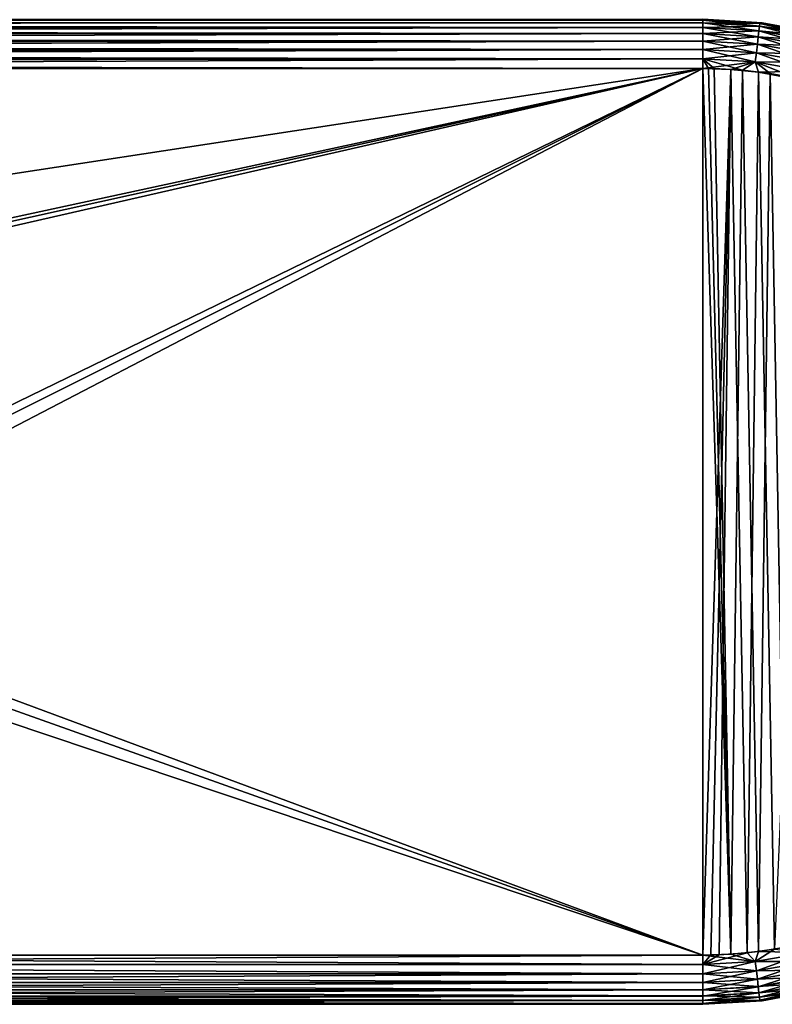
# Model space of a CAD drawing. Header units: metres. Extents: x -106 to 264, y -111 to 81.
# Tile 103 of 256: x 68 to 91, y -9 to 21. Entities that reach past the tile are written whole.
import ezdxf

# ---------------------------------------------------------------- set-up
doc = ezdxf.new("R2010")
doc.units = ezdxf.units.M
doc.layers.add('solid_20422013', color=7, linetype='CONTINUOUS')

msp = doc.modelspace()

# ---------------------------------------------------------------- linework, layer by layer
at = {"layer": 'solid_20422013'}
for points in [[(88.5, 20.971521, -17.790901), (-88.5, 21, -17.5), (88.5, 21, -17.5)], [(-88.5, 20.971521, -17.790901), (-88.5, 21, -17.5), (88.5, 20.971521, -17.790901)], [(1.60938, 20.986002, 17.704453), (1.766791, 20.983109, 17.724478), (88.5, 21, 17.5)], [(88.5, 20.971178, 17.792635), (88.5, 21, 17.5), (1.766791, 20.983109, 17.724478)], [(90.308052, 20.890633, 17.5), (88.5, 21, -17.5), (88.5, 21, 17.5)], [(90.308052, 20.890633, -17.5), (88.5, 21, -17.5), (90.308052, 20.890633, 17.5)], [(88.5, 20.971521, -17.790901), (88.5, 21, -17.5), (90.308052, 20.890633, -17.5)], [(90.238045, 20.869947, 17.792635), (88.5, 21, 17.5), (88.5, 20.971178, 17.792635)], [(90.308052, 20.890633, 17.5), (88.5, 21, 17.5), (90.238045, 20.869947, 17.792635)], [(-88.5, 20.971521, -17.790901), (88.5, 20.971521, -17.790901), (88.5, 20.886383, -18.072664)], [(-88.5, 20.886383, -18.072664), (-88.5, 20.971521, -17.790901), (88.5, 20.886383, -18.072664)], [(-88.5, 20.886383, -18.072664), (88.5, 20.886383, -18.072664), (88.5, 20.747858, -18.332376)], [(-88.5, 20.747858, -18.332376), (-88.5, 20.886383, -18.072664), (88.5, 20.747858, -18.332376)], [(-88.5, 20.747858, -18.332376), (88.5, 20.747858, -18.332376), (88.5, 20.561285, -18.560036)], [(-88.5, 20.561285, -18.560036), (-88.5, 20.747858, -18.332376), (88.5, 20.561285, -18.560036)], [(88.5, 20.971178, 17.792635), (1.766791, 20.983109, 17.724478), (3.159279, 20.945452, 17.900833)], [(88.5, 20.971178, 17.792635), (3.159279, 20.945452, 17.900833), (3.545125, 20.931147, 17.949244)], [(88.5, 20.885706, 18.074297), (88.5, 20.971178, 17.792635), (3.545125, 20.931147, 17.949244)], [(88.5, 20.885706, 18.074297), (3.545125, 20.931147, 17.949244), (4.649021, 20.88097, 18.085596)], [(88.5, 20.885706, 18.074297), (4.649021, 20.88097, 18.085596), (5.32447, 20.843521, 18.167048)], [(88.5, 20.746878, 18.333845), (88.5, 20.885706, 18.074297), (5.32447, 20.843521, 18.167048)], [(88.5, 20.746878, 18.333845), (5.32447, 20.843521, 18.167048), (6.772418, 20.745157, 18.336411)], [(88.5, 20.746878, 18.333845), (6.772418, 20.745157, 18.336411), (7.085958, 20.720425, 18.372103)], [(88.5, 20.746878, 18.333845), (7.085958, 20.720425, 18.372103), (8.838267, 20.559778, 18.561543)], [(88.5, 20.560036, 18.561285), (88.5, 20.746878, 18.333845), (8.838267, 20.559778, 18.561543)], [(88.5, 20.971521, -17.790901), (90.308052, 20.890633, -17.5), (90.238091, 20.870289, -17.790901)], [(88.5, 20.971521, -17.790901), (90.238091, 20.870289, -17.790901), (88.5, 20.886383, -18.072664)], [(90.228127, 20.785055, 18.074297), (88.5, 20.971178, 17.792635), (88.5, 20.885706, 18.074297)], [(90.238045, 20.869947, 17.792635), (88.5, 20.971178, 17.792635), (90.228127, 20.785055, 18.074297)], [(88.5, 20.886383, -18.072664), (90.228203, 20.785727, -18.072664), (88.5, 20.747858, -18.332376)], [(90.238091, 20.870289, -17.790901), (90.228203, 20.785727, -18.072664), (88.5, 20.886383, -18.072664)], [(90.212006, 20.647163, 18.333845), (88.5, 20.885706, 18.074297), (88.5, 20.746878, 18.333845)], [(90.228127, 20.785055, 18.074297), (88.5, 20.885706, 18.074297), (90.212006, 20.647163, 18.333845)], [(90.228203, 20.785727, -18.072664), (90.21212, 20.648138, -18.332376), (88.5, 20.747858, -18.332376)], [(88.5, 20.747858, -18.332376), (90.21212, 20.648138, -18.332376), (88.5, 20.561285, -18.560036)], [(90.190315, 20.461586, 18.561285), (88.5, 20.746878, 18.333845), (88.5, 20.560036, 18.561285)], [(90.212006, 20.647163, 18.333845), (88.5, 20.746878, 18.333845), (90.190315, 20.461586, 18.561285)], [(90.228127, 20.785055, 18.074297), (90.212006, 20.647163, 18.333845), (91.900864, 20.349373, 18.333845)], [(90.228203, 20.785727, -18.072664), (91.933037, 20.485117, -18.072664), (90.21212, 20.648138, -18.332376)], [(90.238045, 20.869947, 17.792635), (90.228127, 20.785055, 18.074297), (91.932877, 20.484461, 18.074297)], [(91.932877, 20.484461, 18.074297), (90.228127, 20.785055, 18.074297), (91.900864, 20.349373, 18.333845)], [(90.238091, 20.870289, -17.790901), (91.952667, 20.567963, -17.790901), (90.228203, 20.785727, -18.072664)], [(91.952667, 20.567963, -17.790901), (91.933037, 20.485117, -18.072664), (90.228203, 20.785727, -18.072664)], [(90.308052, 20.890633, 17.5), (90.238045, 20.869947, 17.792635), (91.952591, 20.567627, 17.792635)], [(91.952591, 20.567627, 17.792635), (90.238045, 20.869947, 17.792635), (91.932877, 20.484461, 18.074297)], [(90.238091, 20.870289, -17.790901), (90.308052, 20.890633, -17.5), (91.952667, 20.567963, -17.790901)], [(92.089737, 20.564127, 17.5), (90.308052, 20.890633, 17.5), (91.952591, 20.567627, 17.792635)], [(90.308052, 20.890633, -17.5), (90.308052, 20.890633, 17.5), (92.089737, 20.564127, 17.5)], [(92.089737, 20.564127, -17.5), (90.308052, 20.890633, -17.5), (92.089737, 20.564127, 17.5)], [(91.952667, 20.567963, -17.790901), (90.308052, 20.890633, -17.5), (92.089737, 20.564127, -17.5)], [(-88.5, 20.561285, -18.560036), (88.5, 20.561285, -18.560036), (88.5, 20.333845, -18.746878)], [(-88.5, 20.333845, -18.746878), (-88.5, 20.561285, -18.560036), (88.5, 20.333845, -18.746878)], [(88.5, 20.560036, 18.561285), (8.838267, 20.559778, 18.561543), (10.656734, 20.349356, 18.736364)], [(88.5, 20.332376, 18.747858), (88.5, 20.560036, 18.561285), (10.656734, 20.349356, 18.736364)], [(90.21212, 20.648138, -18.332376), (90.19046, 20.462826, -18.560036), (88.5, 20.561285, -18.560036)], [(88.5, 20.561285, -18.560036), (90.19046, 20.462826, -18.560036), (88.5, 20.333845, -18.746878)], [(90.163887, 20.235466, 18.747858), (88.5, 20.560036, 18.561285), (88.5, 20.332376, 18.747858)], [(90.190315, 20.461586, 18.561285), (88.5, 20.560036, 18.561285), (90.163887, 20.235466, 18.747858)], [(90.19046, 20.462826, -18.560036), (90.164055, 20.236925, -18.746878), (88.5, 20.333845, -18.746878)], [(90.190315, 20.461586, 18.561285), (90.163887, 20.235466, 18.747858), (91.805275, 19.946045, 18.747858)], [(90.19046, 20.462826, -18.560036), (91.858063, 20.168783, -18.560036), (90.164055, 20.236925, -18.746878)], [(90.212006, 20.647163, 18.333845), (90.190315, 20.461586, 18.561285), (91.857773, 20.167568, 18.561285)], [(91.857773, 20.167568, 18.561285), (90.190315, 20.461586, 18.561285), (91.805275, 19.946045, 18.747858)], [(90.21212, 20.648138, -18.332376), (91.901093, 20.350328, -18.332376), (90.19046, 20.462826, -18.560036)], [(91.901093, 20.350328, -18.332376), (91.858063, 20.168783, -18.560036), (90.19046, 20.462826, -18.560036)], [(91.900864, 20.349373, 18.333845), (90.212006, 20.647163, 18.333845), (91.857773, 20.167568, 18.561285)], [(91.933037, 20.485117, -18.072664), (91.901093, 20.350328, -18.332376), (90.21212, 20.648138, -18.332376)], [(-88.5, 20.333845, -18.746878), (88.5, 20.333845, -18.746878), (88.5, 20.074297, -18.885706)], [(-88.5, 20.074297, -18.885706), (-88.5, 20.333845, -18.746878), (88.5, 20.074297, -18.885706)], [(88.5, 20.332376, 18.747858), (10.656734, 20.349356, 18.736364), (12.310056, 20.116615, 18.867401)], [(88.5, 20.332376, 18.747858), (12.310056, 20.116615, 18.867401), (12.428535, 20.098228, 18.875546)], [(88.5, 20.072664, 18.886383), (88.5, 20.332376, 18.747858), (12.428535, 20.098228, 18.875546)], [(88.5, 20.072664, 18.886383), (12.428535, 20.098228, 18.875546), (13.548957, 19.911127, 18.942558)], [(88.5, 20.333845, -18.746878), (90.164055, 20.236925, -18.746878), (88.5, 20.074297, -18.885706)], [(90.133736, 19.97751, 18.886383), (88.5, 20.332376, 18.747858), (88.5, 20.072664, 18.886383)], [(90.163887, 20.235466, 18.747858), (88.5, 20.332376, 18.747858), (90.133736, 19.97751, 18.886383)], [(90.164055, 20.236925, -18.746878), (90.133926, 19.979132, -18.885706), (88.5, 20.074297, -18.885706)], [(90.163887, 20.235466, 18.747858), (90.133736, 19.97751, 18.886383), (91.745377, 19.693335, 18.886383)], [(90.164055, 20.236925, -18.746878), (91.805611, 19.947474, -18.746878), (90.133926, 19.979132, -18.885706)], [(91.805275, 19.946045, 18.747858), (90.163887, 20.235466, 18.747858), (91.745377, 19.693335, 18.886383)], [(91.858063, 20.168783, -18.560036), (91.805611, 19.947474, -18.746878), (90.164055, 20.236925, -18.746878)], [(-88.5, 20.074297, -18.885706), (88.5, 20.074297, -18.885706), (88.5, 19.792635, -18.971178)], [(-88.5, 19.792635, -18.971178), (-88.5, 20.074297, -18.885706), (88.5, 19.792635, -18.971178)], [(-88.5, 19.792635, -18.971178), (88.5, 19.792635, -18.971178), (88.5, 19.5, -19)], [(-88.5, 19.792635, -18.971178), (88.5, 19.5, -19), (-88.5, 19.5, -19)], [(88.5, 20.072664, 18.886383), (13.548957, 19.911127, 18.942558), (14.001952, 19.828863, 18.963507)], [(88.5, 19.790901, 18.971521), (88.5, 20.072664, 18.886383), (14.001952, 19.828863, 18.963507)], [(88.5, 19.790901, 18.971521), (14.001952, 19.828863, 18.963507), (14.621009, 19.710468, 18.985161)], [(88.5, 19.790901, 18.971521), (14.621009, 19.710468, 18.985161), (15.644487, 19.5, 19)], [(88.5, 19.5, 19), (88.5, 19.790901, 18.971521), (15.644487, 19.5, 19)], [(88.5, 20.074297, -18.885706), (90.133926, 19.979132, -18.885706), (88.5, 19.792635, -18.971178)], [(90.101028, 19.697653, 18.971521), (88.5, 20.072664, 18.886383), (88.5, 19.790901, 18.971521)], [(90.133736, 19.97751, 18.886383), (88.5, 20.072664, 18.886383), (90.101028, 19.697653, 18.971521)], [(90.133926, 19.979132, -18.885706), (90.101227, 19.699375, -18.971178), (88.5, 19.792635, -18.971178)], [(88.5, 19.5, -19), (88.5, 19.792635, -18.971178), (90.101227, 19.699375, -18.971178)], [(88.6763, 19.498848, 19), (88.5, 19.790901, 18.971521), (88.5, 19.5, 19)], [(88.85257, 19.495396, 19), (88.5, 19.790901, 18.971521), (88.6763, 19.498848, 19)], [(89.708618, 19.443588, 19), (88.5, 19.790901, 18.971521), (88.85257, 19.495396, 19)], [(90.101028, 19.697653, 18.971521), (88.5, 19.790901, 18.971521), (89.708618, 19.443588, 19)], [(90.133736, 19.97751, 18.886383), (90.101028, 19.697653, 18.971521), (91.680405, 19.419167, 18.971521)], [(90.133926, 19.979132, -18.885706), (91.745758, 19.694923, -18.885706), (90.101227, 19.699375, -18.971178)], [(91.745377, 19.693335, 18.886383), (90.133736, 19.97751, 18.886383), (91.680405, 19.419167, 18.971521)], [(91.805611, 19.947474, -18.746878), (91.745758, 19.694923, -18.885706), (90.133926, 19.979132, -18.885706)], [(-88.5, -7.5, -19), (-88.5, 19.5, -19), (88.5, 19.5, -19)], [(-36.57795, -7.5, -19), (-88.5, -7.5, -19), (88.5, 19.5, -19)], [(-34.248116, -7.626623, -19), (-36.57795, -7.5, -19), (88.5, 19.5, -19)], [(-31.945723, -8.004942, -19), (-34.248116, -7.626623, -19), (88.5, 19.5, -19)], [(31.945723, -8.004942, -19), (-31.945723, -8.004942, -19), (88.5, 19.5, -19)], [(88.5, -7.5, 19), (88.5, 19.5, 19), (15.644487, 19.5, 19)], [(88.5, -7.5, 19), (15.644487, 19.5, 19), (17.679512, 17.672899, 19)], [(34.248116, -7.626623, -19), (31.945723, -8.004942, -19), (88.5, 19.5, -19)], [(36.57795, -7.5, -19), (34.248116, -7.626623, -19), (88.5, 19.5, -19)], [(36.57795, -7.5, -19), (88.5, 19.5, -19), (88.5, -7.5, -19)], [(89.354019, 19.470793, -19), (88.5, 19.5, -19), (90.101227, 19.699375, -18.971178)], [(89.357147, -7.470563, 19), (88.6763, 19.498848, 19), (88.5, 19.5, 19)], [(88.5, -7.5, 19), (89.357147, -7.470563, 19), (88.5, 19.5, 19)], [(89.354019, 19.470793, -19), (88.5, -7.5, -19), (88.5, 19.5, -19)], [(89.357147, -7.470563, 19), (88.85257, 19.495396, 19), (88.6763, 19.498848, 19)], [(89.357147, -7.470563, 19), (89.708618, 19.443588, 19), (88.85257, 19.495396, 19)], [(90.194244, 19.39138, -19), (89.354019, 19.470793, -19), (90.101227, 19.699375, -18.971178)], [(90.101028, 19.697653, 18.971521), (89.708618, 19.443588, 19), (90.549423, 19.341618, 19)], [(90.101028, 19.697653, 18.971521), (90.549423, 19.341618, 19), (91.374985, 19.189482, 19)], [(91.680405, 19.419167, 18.971521), (90.101028, 19.697653, 18.971521), (91.374985, 19.189482, 19)], [(90.194244, 19.39138, -19), (90.101227, 19.699375, -18.971178), (91.680801, 19.420853, -18.971178)], [(91.745758, 19.694923, -18.885706), (91.680801, 19.420853, -18.971178), (90.101227, 19.699375, -18.971178)], [(89.354019, 19.470793, -19), (88.750435, -7.497677, -19), (88.5, -7.5, -19)], [(89.354019, 19.470793, -19), (89.000786, -7.490708, -19), (88.750435, -7.497677, -19)], [(89.853088, -7.429847, -19), (89.000786, -7.490708, -19), (89.354019, 19.470793, -19)], [(89.853088, -7.429847, -19), (89.354019, 19.470793, -19), (90.194244, 19.39138, -19)], [(89.357147, -7.470563, 19), (90.200363, -7.390578, 19), (89.708618, 19.443588, 19)], [(90.200363, -7.390578, 19), (90.549423, 19.341618, 19), (89.708618, 19.443588, 19)], [(89.853088, -7.429847, -19), (90.194244, 19.39138, -19), (90.689766, -7.319329, -19)], [(91.833359, 19.08194, -19), (90.194244, 19.39138, -19), (91.680801, 19.420853, -18.971178)], [(90.689766, -7.319329, -19), (90.194244, 19.39138, -19), (91.833359, 19.08194, -19)], [(90.200363, -7.390578, 19), (91.029655, -7.260045, 19), (90.549423, 19.341618, 19)], [(91.029655, -7.260045, 19), (91.374985, 19.189482, 19), (90.549423, 19.341618, 19)], [(88.5, -7.5, 19), (17.679512, 17.672899, 19), (19.48266, 15.665956, 19)], [(36.57795, -7.5, 19), (88.5, -7.5, 19), (19.48266, 15.665956, 19)], [(89.853088, -7.429847, -19), (88.5, -7.792635, -18.971178), (89.000786, -7.490708, -19)], [(89.853088, -7.429847, -19), (90.101227, -7.699375, -18.971178), (88.5, -7.792635, -18.971178)], [(90.101028, -7.697653, 18.971521), (89.357147, -7.470563, 19), (88.5, -7.5, 19)], [(88.5, -7.792635, -18.971178), (88.750435, -7.497677, -19), (89.000786, -7.490708, -19)], [(90.101028, -7.697653, 18.971521), (90.200363, -7.390578, 19), (89.357147, -7.470563, 19)], [(89.853088, -7.429847, -19), (90.689766, -7.319329, -19), (90.101227, -7.699375, -18.971178)], [(90.101028, -7.697653, 18.971521), (91.680405, -7.419167, 18.971521), (90.200363, -7.390578, 19)], [(91.745377, -7.693334, 18.886383), (91.680405, -7.419167, 18.971521), (90.101028, -7.697653, 18.971521)], [(90.689766, -7.319329, -19), (91.680801, -7.420853, -18.971178), (90.101227, -7.699375, -18.971178)], [(90.133926, -7.979132, -18.885706), (90.101227, -7.699375, -18.971178), (91.680801, -7.420853, -18.971178)], [(91.745758, -7.694923, -18.885706), (90.133926, -7.979132, -18.885706), (91.680801, -7.420853, -18.971178)], [(91.680405, -7.419167, 18.971521), (91.029655, -7.260045, 19), (90.200363, -7.390578, 19)], [(36.57795, -7.792635, 18.971178), (88.5, -7.5, 19), (36.57795, -7.5, 19)], [(36.57795, -7.792635, 18.971178), (88.5, -7.790902, 18.971521), (88.5, -7.5, 19)], [(36.57795, -7.5, -19), (88.5, -7.5, -19), (88.5, -7.792635, -18.971178)], [(36.57795, -7.792635, -18.971178), (36.57795, -7.5, -19), (88.5, -7.792635, -18.971178)], [(36.57795, -7.792635, 18.971178), (88.5, -8.072664, 18.886383), (88.5, -7.790902, 18.971521)], [(36.57795, -8.074297, 18.885706), (88.5, -8.072664, 18.886383), (36.57795, -7.792635, 18.971178)], [(36.57795, -7.792635, -18.971178), (88.5, -7.792635, -18.971178), (88.5, -8.074297, -18.885706)], [(36.57795, -8.074025, -18.885818), (36.57795, -7.792635, -18.971178), (88.5, -8.074297, -18.885706)], [(88.5, -7.792635, -18.971178), (88.5, -7.5, -19), (88.750435, -7.497677, -19)], [(88.5, -7.790902, 18.971521), (90.101028, -7.697653, 18.971521), (88.5, -7.5, 19)], [(90.133736, -7.97751, 18.886383), (90.101028, -7.697653, 18.971521), (88.5, -7.790902, 18.971521)], [(88.5, -8.074297, -18.885706), (88.5, -7.792635, -18.971178), (90.101227, -7.699375, -18.971178)], [(90.133926, -7.979132, -18.885706), (88.5, -8.074297, -18.885706), (90.101227, -7.699375, -18.971178)], [(88.5, -8.072664, 18.886383), (90.133736, -7.97751, 18.886383), (88.5, -7.790902, 18.971521)], [(90.133736, -7.97751, 18.886383), (91.745377, -7.693334, 18.886383), (90.101028, -7.697653, 18.971521)], [(91.805275, -7.946044, 18.747858), (91.745377, -7.693334, 18.886383), (90.133736, -7.97751, 18.886383)], [(90.164055, -8.236925, -18.746878), (90.133926, -7.979132, -18.885706), (91.745758, -7.694923, -18.885706)], [(91.805611, -7.947474, -18.746878), (90.164055, -8.236925, -18.746878), (91.745758, -7.694923, -18.885706)], [(36.57795, -8.074297, 18.885706), (88.5, -8.332376, 18.747858), (88.5, -8.072664, 18.886383)], [(36.57795, -8.333355, -18.747204), (36.57795, -8.074025, -18.885818), (88.5, -8.074297, -18.885706)], [(36.57795, -8.333845, 18.746878), (88.5, -8.332376, 18.747858), (36.57795, -8.074297, 18.885706)], [(36.57795, -8.333355, -18.747204), (88.5, -8.074297, -18.885706), (88.5, -8.333845, -18.746878)], [(90.163887, -8.235465, 18.747858), (90.133736, -7.97751, 18.886383), (88.5, -8.072664, 18.886383)], [(88.5, -8.333845, -18.746878), (88.5, -8.074297, -18.885706), (90.133926, -7.979132, -18.885706)], [(90.164055, -8.236925, -18.746878), (88.5, -8.333845, -18.746878), (90.133926, -7.979132, -18.885706)], [(88.5, -8.332376, 18.747858), (90.163887, -8.235465, 18.747858), (88.5, -8.072664, 18.886383)], [(90.163887, -8.235465, 18.747858), (91.805275, -7.946044, 18.747858), (90.133736, -7.97751, 18.886383)], [(91.857773, -8.167567, 18.561285), (91.805275, -7.946044, 18.747858), (90.163887, -8.235465, 18.747858)], [(90.19046, -8.462827, -18.560036), (90.164055, -8.236925, -18.746878), (91.805611, -7.947474, -18.746878)], [(91.858063, -8.168783, -18.560036), (90.19046, -8.462827, -18.560036), (91.805611, -7.947474, -18.746878)], [(36.57795, -8.333845, 18.746878), (88.5, -8.560035, 18.561285), (88.5, -8.332376, 18.747858)], [(36.57795, -8.56066, -18.560659), (36.57795, -8.333355, -18.747204), (88.5, -8.333845, -18.746878)], [(36.57795, -8.561285, 18.560036), (88.5, -8.560035, 18.561285), (36.57795, -8.333845, 18.746878)], [(36.57795, -8.56066, -18.560659), (88.5, -8.333845, -18.746878), (88.5, -8.561285, -18.560036)], [(90.190315, -8.461585, 18.561285), (90.163887, -8.235465, 18.747858), (88.5, -8.332376, 18.747858)], [(88.5, -8.561285, -18.560036), (88.5, -8.333845, -18.746878), (90.164055, -8.236925, -18.746878)], [(90.19046, -8.462827, -18.560036), (88.5, -8.561285, -18.560036), (90.164055, -8.236925, -18.746878)], [(88.5, -8.560035, 18.561285), (90.190315, -8.461585, 18.561285), (88.5, -8.332376, 18.747858)], [(90.190315, -8.461585, 18.561285), (91.857773, -8.167567, 18.561285), (90.163887, -8.235465, 18.747858)], [(91.900864, -8.349373, 18.333845), (91.857773, -8.167567, 18.561285), (90.190315, -8.461585, 18.561285)], [(90.212006, -8.647164, 18.333845), (91.900864, -8.349373, 18.333845), (90.190315, -8.461585, 18.561285)], [(90.21212, -8.648139, -18.332376), (90.19046, -8.462827, -18.560036), (91.858063, -8.168783, -18.560036)], [(91.932877, -8.484461, 18.074297), (91.900864, -8.349373, 18.333845), (90.212006, -8.647164, 18.333845)], [(91.901093, -8.350328, -18.332376), (90.21212, -8.648139, -18.332376), (91.858063, -8.168783, -18.560036)], [(90.228203, -8.785726, -18.072664), (90.21212, -8.648139, -18.332376), (91.901093, -8.350328, -18.332376)], [(91.933037, -8.485118, -18.072664), (90.228203, -8.785726, -18.072664), (91.901093, -8.350328, -18.332376)], [(36.57795, -8.561285, 18.560036), (88.5, -8.746877, 18.333845), (88.5, -8.560035, 18.561285)], [(36.57795, -8.747205, -18.333355), (36.57795, -8.56066, -18.560659), (88.5, -8.561285, -18.560036)], [(36.57795, -8.747859, 18.332376), (88.5, -8.746877, 18.333845), (36.57795, -8.561285, 18.560036)], [(36.57795, -8.747205, -18.333355), (88.5, -8.561285, -18.560036), (88.5, -8.747859, -18.332376)], [(90.212006, -8.647164, 18.333845), (90.190315, -8.461585, 18.561285), (88.5, -8.560035, 18.561285)], [(88.5, -8.747859, -18.332376), (88.5, -8.561285, -18.560036), (90.19046, -8.462827, -18.560036)], [(90.21212, -8.648139, -18.332376), (88.5, -8.747859, -18.332376), (90.19046, -8.462827, -18.560036)], [(88.5, -8.746877, 18.333845), (90.212006, -8.647164, 18.333845), (88.5, -8.560035, 18.561285)], [(90.228127, -8.785055, 18.074297), (90.212006, -8.647164, 18.333845), (88.5, -8.746877, 18.333845)], [(88.5, -8.886382, -18.072664), (88.5, -8.747859, -18.332376), (90.21212, -8.648139, -18.332376)], [(90.228203, -8.785726, -18.072664), (88.5, -8.886382, -18.072664), (90.21212, -8.648139, -18.332376)], [(90.228127, -8.785055, 18.074297), (91.932877, -8.484461, 18.074297), (90.212006, -8.647164, 18.333845)], [(91.952591, -8.567628, 17.792635), (91.932877, -8.484461, 18.074297), (90.228127, -8.785055, 18.074297)], [(90.238045, -8.869948, 17.792635), (91.952591, -8.567628, 17.792635), (90.228127, -8.785055, 18.074297)], [(90.238091, -8.87029, -17.790901), (90.228203, -8.785726, -18.072664), (91.933037, -8.485118, -18.072664)], [(90.308052, -8.890634, 17.5), (91.952591, -8.567628, 17.792635), (90.238045, -8.869948, 17.792635)], [(91.952667, -8.567963, -17.790901), (90.238091, -8.87029, -17.790901), (91.933037, -8.485118, -18.072664)], [(91.952667, -8.567963, -17.790901), (90.308052, -8.890634, -17.5), (90.238091, -8.87029, -17.790901)], [(90.308052, -8.890634, 17.5), (92.089737, -8.564127, 17.5), (91.952591, -8.567628, 17.792635)], [(92.089737, -8.564127, -17.5), (92.089737, -8.564127, 17.5), (90.308052, -8.890634, 17.5)], [(90.308052, -8.890634, -17.5), (92.089737, -8.564127, -17.5), (90.308052, -8.890634, 17.5)], [(91.952667, -8.567963, -17.790901), (92.089737, -8.564127, -17.5), (90.308052, -8.890634, -17.5)], [(36.57795, -8.747859, 18.332376), (88.5, -8.885707, 18.074297), (88.5, -8.746877, 18.333845)], [(36.57795, -8.885819, -18.074024), (36.57795, -8.747205, -18.333355), (88.5, -8.747859, -18.332376)], [(36.57795, -8.886382, 18.072664), (88.5, -8.885707, 18.074297), (36.57795, -8.747859, 18.332376)], [(36.57795, -8.885819, -18.074024), (88.5, -8.747859, -18.332376), (88.5, -8.886382, -18.072664)], [(36.57795, -8.886382, 18.072664), (88.5, -8.971178, 17.792635), (88.5, -8.885707, 18.074297)], [(36.57795, -8.971178, -17.792635), (36.57795, -8.885819, -18.074024), (88.5, -8.886382, -18.072664)], [(36.57795, -8.971521, 17.790901), (88.5, -8.971178, 17.792635), (36.57795, -8.886382, 18.072664)], [(36.57795, -8.971178, -17.792635), (88.5, -8.886382, -18.072664), (88.5, -8.971521, -17.790901)], [(36.57795, -9, 17.5), (88.5, -9, 17.5), (88.5, -8.971178, 17.792635)], [(36.57795, -9, 17.5), (88.5, -8.971178, 17.792635), (36.57795, -8.971521, 17.790901)], [(36.57795, -8.971178, -17.792635), (88.5, -8.971521, -17.790901), (88.5, -9, -17.5)], [(36.57795, -8.971178, -17.792635), (88.5, -9, -17.5), (36.57795, -9, -17.5)], [(88.5, -8.885707, 18.074297), (90.228127, -8.785055, 18.074297), (88.5, -8.746877, 18.333845)], [(90.238045, -8.869948, 17.792635), (90.228127, -8.785055, 18.074297), (88.5, -8.885707, 18.074297)], [(88.5, -8.971521, -17.790901), (88.5, -8.886382, -18.072664), (90.228203, -8.785726, -18.072664)], [(90.238091, -8.87029, -17.790901), (88.5, -8.971521, -17.790901), (90.228203, -8.785726, -18.072664)], [(88.5, -8.971178, 17.792635), (90.238045, -8.869948, 17.792635), (88.5, -8.885707, 18.074297)], [(90.308052, -8.890634, 17.5), (90.238045, -8.869948, 17.792635), (88.5, -8.971178, 17.792635)], [(90.238091, -8.87029, -17.790901), (90.308052, -8.890634, -17.5), (88.5, -9, -17.5)], [(90.238091, -8.87029, -17.790901), (88.5, -9, -17.5), (88.5, -8.971521, -17.790901)], [(88.5, -9, 17.5), (90.308052, -8.890634, 17.5), (88.5, -8.971178, 17.792635)], [(90.308052, -8.890634, -17.5), (90.308052, -8.890634, 17.5), (88.5, -9, 17.5)], [(88.5, -9, -17.5), (90.308052, -8.890634, -17.5), (88.5, -9, 17.5)], [(36.57795, -9, 17.5), (88.5, -9, -17.5), (88.5, -9, 17.5)], [(36.57795, -9, -17.5), (88.5, -9, -17.5), (36.57795, -9, 17.5)]]:
    msp.add_3dface(points, dxfattribs=at)

doc.saveas('drawing.dxf')
